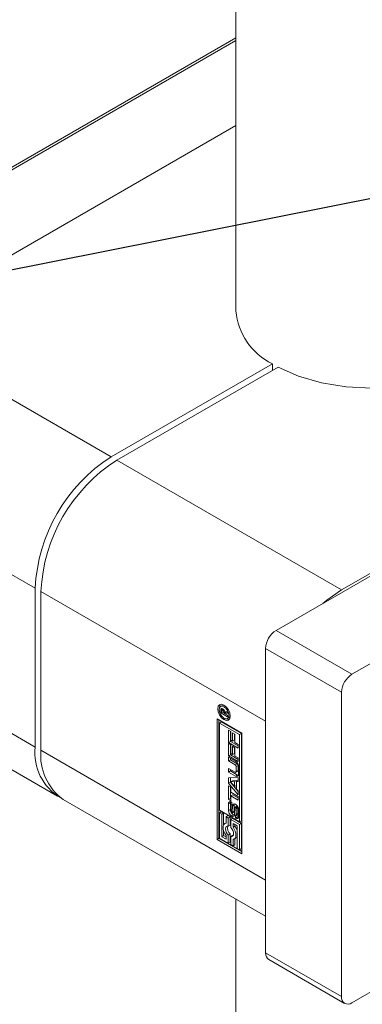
# Model space of a CAD drawing. Header units: millimetres. Extents: x 450 to 25135, y 150 to 17673.
# Tile 42 of 256: x 4294 to 4358, y 5090 to 5273. Entities that reach past the tile are written whole.
import ezdxf

# ---------------------------------------------------------------- set-up
doc = ezdxf.new("R2010")
doc.units = ezdxf.units.MM
doc.linetypes.add('SLD-Continua', pattern=[0])
doc.layers.add('COTAS', color=1, linetype='SLD-Continua')
doc.styles.get("Standard").update_dxf_attribs({"font": 'ARIALN.TTF'})
doc.dimstyles.new('SLDDIMSTYLE0', dxfattribs={"dimtxt": 0.18, "dimasz": 105, "dimexe": 0, "dimexo": 0.0625, "dimgap": 0, "dimtad": 0, "dimtih": 1, "dimtoh": 1, "dimdec": 0, "dimrnd": 1e-09, "dimzin": 0, "dimdsep": 46, "dimtxsty": 'Standard', "dimsah": 1, "dimcen": 0.09, "dimadec": 0, "dimazin": 0, "dimtfac": 105, "dimtdec": 0, "dimtofl": 0, "dimtmove": 0, "dimatfit": 3, "dimfxl": 1, "dimfrac": 2, "dimtolj": 1, "dimtzin": 0, "dimarcsym": 0})

msp = doc.modelspace()

# ---------------------------------------------------------------- linework, layer by layer
at = {"color": 7, "linetype": 'SLD-Continua', "lineweight": 18, "ltscale": 30}
for p, q in [((4334.32, 6227.12), (4334.32, 5219.2)), ((4334.32, 5109.51), (4334.32, 2565.45))]:
    msp.add_line(p, q, dxfattribs=at)
at = {"layer": 'COTAS', "linetype": 'SLD-Continua', "lineweight": 18, "ltscale": 30}
for p, q in [((4334.32, 5269.57), (4240.88, 5215.63)), ((4334.32, 5270.09), (4255.02, 5224.31)), ((4334.32, 5253.76), (4269.16, 5216.14)), ((4461.67, 5228.8), (4341.82, 5159.61)), ((4449.47, 5222.27), (4354.01, 5167.16)), ((4475.81, 5220.63), (4355.96, 5151.44)), ((4269.16, 5216.14), (4311.06, 5191.96)), ((4311.06, 5191.96), (4341.12, 5209.31)), ((4342.18, 5208.7), (4312.12, 5191.34)), ((4341.12, 5208.09), (4341.12, 5209.31)), ((4255.02, 5191.65), (4296.92, 5167.46)), ((4354.01, 5167.16), (4312.12, 5191.34)), ((4296.92, 5137.86), (4296.92, 5167.46)), ((4339.87, 5142.66), (4297.98, 5166.85)), ((4297.98, 5166.85), (4297.98, 5137.25)), ((4255.02, 5162.05), (4296.92, 5137.86)), ((4355.96, 5151.44), (4341.82, 5159.61)), ((4475.81, 5159.39), (4355.96, 5090.2)), ((4354.01, 5148.07), (4339.87, 5156.24)), ((4339.87, 5156.24), (4339.87, 5099.49)), ((4259.16, 5152.89), (4301.06, 5128.71)), ((4354.01, 5148.07), (4354.01, 5091.33)), ((4331.82, 5145.63), (4331.46, 5145.43)), ((4331.84, 5144.93), (4331.49, 5144.72)), ((4331.49, 5144.24), (4331.49, 5144.72)), ((4331.73, 5144.39), (4331.49, 5144.24)), ((4332.75, 5143.51), (4331.49, 5144.24)), ((4331.76, 5145.05), (4331.51, 5144.91)), ((4331.7, 5144.59), (4331.69, 5144.55)), ((4331.69, 5144.55), (4331.69, 5144.52)), ((4331.69, 5144.52), (4331.69, 5144.41)), ((4331.69, 5144.41), (4332.11, 5144.17)), ((4332.03, 5144.89), (4331.75, 5144.73)), ((4332.06, 5145.69), (4331.82, 5145.63)), ((4332.05, 5144.87), (4331.82, 5144.74)), ((4331.84, 5144.78), (4331.84, 5144.93)), ((4332.09, 5144.82), (4331.89, 5144.71)), ((4332.1, 5144.81), (4331.91, 5144.7)), ((4332.2, 5144.63), (4332.05, 5144.54)), ((4332.34, 5145.51), (4332.1, 5145.37)), ((4332.46, 5144.44), (4332.11, 5144.24)), ((4332.46, 5144.38), (4332.11, 5144.17)), ((4332.11, 5144.17), (4332.11, 5144.24)), ((4332.52, 5144.34), (4332.16, 5144.14)), ((4332.75, 5144.18), (4332.16, 5144.14)), ((4332.16, 5144.14), (4332.75, 5143.8)), ((4332.27, 5144.2), (4332.21, 5144.23)), ((4332.26, 5144.43), (4332.75, 5144.52)), ((4332.46, 5144.44), (4332.46, 5144.47)), ((4332.46, 5144.38), (4332.46, 5144.44)), ((4332.75, 5144.36), (4332.52, 5144.34)), ((4332.75, 5144.52), (4332.75, 5144.18)), ((4330.81, 5143.1), (4335.45, 5140.42)), ((4330.81, 5120.64), (4330.81, 5143.1)), ((4331.17, 5142.89), (4331.17, 5120.85)), ((4331.25, 5142.34), (4331.6, 5142.54)), ((4331.25, 5142.34), (4331.25, 5126.1)), ((4335.02, 5140.17), (4331.25, 5142.34)), ((4335.37, 5140.37), (4331.6, 5142.54)), ((4332.43, 5143.16), (4332.1, 5142.97)), ((4332.74, 5143.21), (4333.1, 5143.42)), ((4332.75, 5143.8), (4332.75, 5143.51)), ((4333.1, 5143.42), (4333.27, 5143.6)), ((4339.87, 5113.06), (4339.87, 5142.66)), ((4332.94, 5141.03), (4333.39, 5140.77)), ((4332.94, 5138.72), (4332.94, 5141.03)), ((4333.29, 5138.92), (4333.29, 5140.82)), ((4333.39, 5140.77), (4333.39, 5139.14)), ((4333.7, 5140.51), (4334.15, 5140.25)), ((4333.7, 5138.96), (4333.7, 5140.51)), ((4334.05, 5139.17), (4334.05, 5140.31)), ((4334.15, 5140.25), (4334.15, 5138.71)), ((4335.37, 5140.37), (4335.02, 5140.17)), ((4335.37, 5124.13), (4335.37, 5140.37)), ((4335.45, 5140.42), (4335.45, 5117.96)), ((4333.29, 5138.92), (4332.94, 5138.72)), ((4334.77, 5137.66), (4332.94, 5138.72)), ((4332.94, 5138.52), (4333.39, 5138.26)), ((4332.94, 5136.21), (4332.94, 5138.52)), ((4334.77, 5138.07), (4333.29, 5138.92)), ((4333.39, 5139.14), (4333.7, 5138.96)), ((4334.05, 5139.17), (4333.7, 5138.96)), ((4334.15, 5138.71), (4334.77, 5138.35)), ((4335.02, 5123.92), (4335.02, 5140.17)), ((4339.87, 5113.06), (4297.98, 5137.25)), ((4333.29, 5136.41), (4333.29, 5138.31)), ((4333.39, 5138.26), (4333.39, 5136.63)), ((4333.39, 5136.63), (4333.7, 5136.45)), ((4333.7, 5138), (4334.15, 5137.74)), ((4333.7, 5136.45), (4333.7, 5138)), ((4334.05, 5136.66), (4333.7, 5136.45)), ((4334.05, 5136.66), (4334.05, 5137.8)), ((4334.15, 5137.74), (4334.15, 5136.19)), ((4334.77, 5138.35), (4334.77, 5137.66)), ((4333.29, 5136.41), (4332.94, 5136.21)), ((4334.77, 5135.15), (4332.94, 5136.21)), ((4332.94, 5135.97), (4334.26, 5135.2)), ((4332.94, 5135.28), (4332.94, 5135.97)), ((4333.29, 5135.48), (4332.94, 5135.28)), ((4334.2, 5134.55), (4332.94, 5135.28)), ((4334.77, 5135.56), (4333.29, 5136.41)), ((4333.29, 5135.48), (4333.29, 5135.76)), ((4334.55, 5134.76), (4333.29, 5135.48)), ((4334.15, 5136.19), (4334.77, 5135.83)), ((4334.55, 5134.76), (4334.2, 5134.55)), ((4334.77, 5135.83), (4334.77, 5135.15)), ((4332.94, 5133.89), (4334.2, 5133.16)), ((4332.94, 5133.2), (4332.94, 5133.89)), ((4333.29, 5133.4), (4332.94, 5133.2)), ((4334.26, 5132.43), (4332.94, 5133.2)), ((4333.29, 5133.4), (4333.29, 5133.68)), ((4334.61, 5132.64), (4333.29, 5133.4)), ((4334.32, 5133.15), (4334.68, 5133.35)), ((4334.73, 5134.44), (4334.38, 5134.24)), ((4334.38, 5133.27), (4334.38, 5134.24)), ((4334.73, 5133.47), (4334.38, 5133.27)), ((4334.73, 5133.47), (4334.73, 5134.44)), ((4334.83, 5134.22), (4334.83, 5132.76)), ((4332.94, 5132.11), (4334.77, 5132.17)), ((4332.94, 5131.11), (4332.94, 5132.11)), ((4333.29, 5131.31), (4332.94, 5131.11)), ((4334.77, 5128.93), (4332.94, 5131.11)), ((4333.29, 5131.31), (4333.29, 5132.12)), ((4334.77, 5129.56), (4333.29, 5131.31)), ((4333.69, 5131.58), (4333.34, 5131.38)), ((4334.06, 5131.41), (4333.34, 5131.38)), ((4333.34, 5131.38), (4334.06, 5130.51)), ((4334.42, 5131.62), (4333.69, 5131.58)), ((4334.42, 5131.62), (4334.06, 5131.41)), ((4334.06, 5130.51), (4334.06, 5131.41)), ((4334.61, 5132.64), (4334.26, 5132.43)), ((4334.42, 5130.71), (4334.42, 5131.62)), ((4334.77, 5131.6), (4334.46, 5131.42)), ((4334.77, 5131.44), (4334.46, 5131.42)), ((4334.46, 5131.42), (4334.46, 5130.03)), ((4334.77, 5132.17), (4334.77, 5131.44)), ((4332.94, 5130.64), (4333.39, 5130.38)), ((4332.94, 5128.08), (4332.94, 5130.64)), ((4333.29, 5128.28), (4333.29, 5130.44)), ((4333.39, 5130.38), (4333.39, 5129.45)), ((4333.39, 5129.45), (4334.77, 5128.65)), ((4334.42, 5130.71), (4334.06, 5130.51)), ((4334.46, 5130.03), (4334.77, 5129.67)), ((4334.77, 5129.67), (4334.77, 5128.93)), ((4302.12, 5128.09), (4339.87, 5106.3)), ((4333.29, 5128.28), (4332.94, 5128.08)), ((4333.39, 5127.82), (4332.94, 5128.08)), ((4333.29, 5127.48), (4332.94, 5127.27)), ((4333.39, 5128.23), (4333.29, 5128.28)), ((4333.29, 5126.21), (4333.29, 5127.48)), ((4333.74, 5128.96), (4333.39, 5128.76)), ((4333.39, 5128.76), (4333.39, 5127.82)), ((4334.77, 5127.96), (4333.39, 5128.76)), ((4333.54, 5127.59), (4333.54, 5127.06)), ((4334.77, 5128.37), (4333.74, 5128.96)), ((4334.77, 5128.65), (4334.77, 5127.96)), ((4331.25, 5126.1), (4335.02, 5123.92)), ((4331.6, 5125.8), (4331.25, 5125.59)), ((4331.69, 5125.34), (4331.25, 5125.59)), ((4331.25, 5125.59), (4331.25, 5120.9)), ((4332.04, 5125.54), (4331.6, 5125.8)), ((4332.04, 5125.54), (4331.69, 5125.34)), ((4332.04, 5123.34), (4332.04, 5125.54)), ((4332.94, 5126.01), (4332.94, 5127.27)), ((4333.29, 5126.21), (4332.94, 5126.01)), ((4333.42, 5126.9), (4333.42, 5125.82)), ((4333.54, 5127.1), (4333.48, 5127.06)), ((4333.54, 5127.1), (4333.5, 5127.07)), ((4333.59, 5125.52), (4333.95, 5125.73)), ((4333.98, 5125.76), (4333.63, 5125.56)), ((4333.65, 5125.69), (4333.68, 5126.86)), ((4334.01, 5125.89), (4333.65, 5125.69)), ((4334, 5125.83), (4333.65, 5125.63)), ((4334.03, 5127.07), (4333.68, 5126.86)), ((4334.01, 5125.89), (4334.03, 5127.07)), ((4334.11, 5126.52), (4334.09, 5125.35)), ((4334.53, 5126.88), (4334.18, 5126.67)), ((4334.23, 5126.67), (4334.58, 5126.87)), ((4334.62, 5126.82), (4334.28, 5126.62)), ((4334.68, 5126.71), (4334.33, 5126.51)), ((4334.71, 5126.57), (4334.35, 5126.37)), ((4334.35, 5125.29), (4334.35, 5126.37)), ((4334.71, 5125.49), (4334.71, 5126.57)), ((4334.83, 5126.18), (4334.83, 5124.92)), ((4331.69, 5121.15), (4331.69, 5125.34)), ((4332.48, 5123.73), (4332.29, 5123.62)), ((4332.83, 5125.09), (4332.48, 5124.88)), ((4332.48, 5124.88), (4332.48, 5123.69)), ((4332.91, 5124.63), (4332.48, 5124.88)), ((4333.27, 5124.84), (4332.83, 5125.09)), ((4333.27, 5124.84), (4332.91, 5124.63)), ((4332.91, 5123.11), (4332.91, 5124.63)), ((4333.27, 5123.32), (4333.27, 5124.84)), ((4333.7, 5124.58), (4333.35, 5124.38)), ((4333.35, 5124.38), (4333.35, 5122.86)), ((4335.02, 5123.42), (4333.35, 5124.38)), ((4333.86, 5125.22), (4333.51, 5125.01)), ((4333.53, 5125.53), (4333.53, 5125.53)), ((4335.37, 5123.62), (4333.7, 5124.58)), ((4334.23, 5125.13), (4334.24, 5125.12)), ((4334.23, 5124.61), (4334.23, 5125.13)), ((4334.58, 5124.81), (4334.23, 5124.61)), ((4334.61, 5124.79), (4334.25, 5124.59)), ((4334.3, 5125.12), (4334.65, 5125.33)), ((4334.66, 5125.34), (4334.31, 5125.13)), ((4334.7, 5125.4), (4334.34, 5125.2)), ((4334.71, 5125.49), (4334.35, 5125.29)), ((4334.58, 5124.81), (4334.58, 5125.29)), ((4335.02, 5123.92), (4335.37, 5124.13)), ((4332.04, 5121.35), (4332.04, 5122.23)), ((4333.27, 5123.32), (4332.91, 5123.11)), ((4333.79, 5122.93), (4333.79, 5123.62)), ((4333.79, 5123.62), (4334.58, 5123.17)), ((4334.14, 5123.13), (4333.79, 5122.93)), ((4334.14, 5123.13), (4334.14, 5123.42)), ((4334.58, 5123.17), (4334.58, 5118.97)), ((4335.37, 5123.62), (4335.02, 5123.42)), ((4335.02, 5118.72), (4335.02, 5123.42)), ((4335.37, 5118.93), (4335.37, 5123.62)), ((4331.17, 5120.85), (4330.81, 5120.64)), ((4335.45, 5117.96), (4330.81, 5120.64)), ((4335.45, 5118.37), (4331.17, 5120.85)), ((4331.25, 5120.9), (4332.91, 5119.93)), ((4332.04, 5121.35), (4331.69, 5121.15)), ((4332.48, 5120.69), (4331.69, 5121.15)), ((4332.48, 5121.1), (4332.04, 5121.35)), ((4332.48, 5121.39), (4332.48, 5120.69)), ((4333.27, 5121.66), (4332.91, 5121.45)), ((4332.91, 5119.93), (4332.91, 5121.45)), ((4333.27, 5120.14), (4332.91, 5119.93)), ((4333.27, 5120.14), (4333.27, 5121.66)), ((4333.7, 5121.4), (4333.35, 5121.2)), ((4333.35, 5121.2), (4333.35, 5119.68)), ((4333.81, 5121.39), (4333.7, 5121.4)), ((4333.79, 5119.43), (4333.79, 5120.63)), ((4333.98, 5120.7), (4334.33, 5120.9)), ((4334.14, 5119.63), (4334.14, 5120.79)), ((4333.35, 5119.68), (4333.79, 5119.43)), ((4334.14, 5119.63), (4333.79, 5119.43)), ((4334.58, 5118.97), (4335.02, 5118.72)), ((4335.37, 5118.93), (4335.02, 5118.72)), ((4354.01, 5091.33), (4339.87, 5099.49)), ((4340.44, 5098.23), (4354.58, 5090.07))]:
    msp.add_line(p, q, dxfattribs=at)
at = {"layer": 'COTAS', "linetype": 'SLD-Continua', "lineweight": 18, "ltscale": 30, "flags": 128}
for points in [[(4384.32, 5219.2), (4384.32, 5218.99), (4383.78, 5216.23), (4382.34, 5213.58), (4380.05, 5211.14), (4377, 5209), (4373.29, 5207.24), (4369.06, 5205.91), (4364.47, 5205.08), (4359.69, 5204.77), (4354.9, 5205), (4350.27, 5205.75), (4345.98, 5207), (4342.18, 5208.7)], [(4350.51, 5164.62), (4351.26, 5165.25), (4354.01, 5167.16)], [(4332.1, 5142.97), (4331.65, 5143.33), (4331.27, 5143.84), (4331.02, 5144.43), (4330.93, 5145), (4331.02, 5145.46), (4331.27, 5145.75), (4331.65, 5145.83), (4332.1, 5145.67)], [(4331.29, 5145.24), (4331.37, 5145.67), (4331.47, 5145.82)], [(4332.1, 5145.37), (4331.76, 5145.49), (4331.46, 5145.43), (4331.27, 5145.2), (4331.2, 5144.84), (4331.27, 5144.4), (4331.46, 5143.95), (4331.76, 5143.55), (4332.1, 5143.27)], [(4332.1, 5145.67), (4332.55, 5145.31), (4332.93, 5144.8), (4333.18, 5144.21), (4333.27, 5143.64), (4333.18, 5143.18), (4332.93, 5142.89), (4332.55, 5142.81), (4332.1, 5142.97)], [(4332.1, 5143.27), (4332.45, 5143.15), (4332.74, 5143.21), (4332.94, 5143.44), (4333.01, 5143.8), (4332.94, 5144.24), (4332.74, 5144.69), (4332.45, 5145.09), (4332.1, 5145.37)], [(4333.09, 5143.02), (4332.9, 5143.02), (4332.49, 5143.15)], [(4334.61, 5132.64), (4334.72, 5132.59), (4334.8, 5132.57)], [(4333.32, 5127.68), (4333.3, 5127.6), (4333.29, 5127.48)], [(4334.07, 5127.25), (4334.05, 5127.19), (4334.03, 5127.07)], [(4333.53, 5125.53), (4333.53, 5125.53), (4333.53, 5125.53), (4333.53, 5125.53), (4333.53, 5125.53), (4333.53, 5125.53), (4333.53, 5125.53), (4333.53, 5125.53)], [(4333.86, 5125.22), (4333.98, 5125.17), (4334.05, 5125.15)], [(4334.61, 5124.79), (4334.72, 5124.74), (4334.8, 5124.72)], [(4332.48, 5123.69), (4332.25, 5123.6), (4332.08, 5123.42), (4331.98, 5123.16), (4331.94, 5122.85), (4331.98, 5122.49), (4332.08, 5122.11), (4332.25, 5121.74), (4332.48, 5121.39)], [(4332.91, 5121.45), (4332.7, 5121.7), (4332.53, 5121.99), (4332.42, 5122.3), (4332.38, 5122.59), (4332.42, 5122.84), (4332.53, 5123.02), (4332.7, 5123.12), (4332.91, 5123.11)], [(4333.35, 5122.86), (4333.57, 5122.62), (4333.74, 5122.32), (4333.85, 5122.02), (4333.88, 5121.72), (4333.85, 5121.47), (4333.74, 5121.29), (4333.57, 5121.2), (4333.35, 5121.2)], [(4333.79, 5120.63), (4334.01, 5120.72), (4334.18, 5120.9), (4334.29, 5121.15), (4334.33, 5121.47), (4334.29, 5121.83), (4334.18, 5122.2), (4334.01, 5122.58), (4333.79, 5122.93)], [(4339.87, 5099.49), (4339.91, 5099.07), (4340.02, 5098.72), (4340.2, 5098.43), (4340.44, 5098.23), (4340.44, 5098.23)]]:
    msp.add_lwpolyline(points, dxfattribs=at)
at = {"layer": 'COTAS', "linetype": 'SLD-Continua', "lineweight": 18, "ltscale": 900}
for centre, radius, start, end in [((4346.51, 5220.3), 12.24, 185.1267, 243.8716), ((4327.62, 5166.06), 30.74, 122.606, 177.394), ((4328.68, 5165.45), 30.74, 122.6052, 177.3948), ((4344.09, 5156.05), 4.23, 122.5977, 177.3995), ((4358.24, 5147.88), 4.23, 122.605, 177.3923), ((4332.15, 5144.72), 0.661, 163.9975, 179.9528), ((4331.72, 5144.85), 0.211, 117.0417, 165.4844), ((4331.71, 5144.79), 0.264, 54.9513, 110.7816), ((4332, 5144.57), 0.307, 154.5003, 176.9777), ((4331.79, 5144.67), 0.078, 66.4248, 149.873), ((4331.72, 5144.43), 0.328, 59.7937, 72.2326), ((4332.57, 5144.93), 0.726, 172.4689, 179.7553), ((4331.61, 5144.57), 0.513, 56.419, 60.0191), ((4331.93, 5145.04), 0.06, 236.6526, 241.9479), ((4331.1, 5143.42), 1.51, 57.676, 58.608), ((4331.53, 5144.39), 0.705, 38.3783, 58.8914), ((4331.69, 5144.37), 0.388, 25.1625, 56.2361), ((4331.35, 5144.24), 0.754, 359.9194, 23.2818), ((4331.43, 5144.29), 0.845, 9.9141, 39.2969), ((4306.5, 5136.74), 9.65, 173.3065, 239.512), ((4308.14, 5136.33), 10.21, 174.8442, 233.8422), ((4333.6, 5134.17), 1.23, 2.5984, 57.3855), ((4334.34, 5134.42), 0.393, 2.5357, 57.4684), ((4333.98, 5134.22), 0.395, 2.7011, 57.2794), ((4334.27, 5133.25), 0.112, 230.9166, 9.15), ((4334.6, 5133.46), 0.129, 305.6472, 5.6735), ((4334.48, 5132.71), 0.349, 230.777, 9.2315), ((4333.29, 5127.33), 0.355, 50.7973, 189.1934), ((4333.1, 5126.89), 0.823, 57.7639, 60.1368), ((4334.18, 5126.07), 1.25, 182.613, 237.3963), ((4334.45, 5126.25), 1.16, 181.8728, 209.0631), ((4333.82, 5126.9), 0.399, 169.1372, 180.2948), ((4333.9, 5125.82), 0.483, 180.0138, 192.432), ((4333.6, 5126.94), 0.181, 148.7577, 170.0106), ((4333.85, 5125.8), 0.433, 191.3741, 206.9241), ((4333.51, 5127.01), 0.0647, 101.0663, 153.7444), ((4333.62, 5125.67), 0.164, 203.8815, 237.6317), ((4333.5, 5127.01), 0.0646, 56.8953, 98.1286), ((4333.55, 5125.6), 0.0842, 294.5419, 333.7479), ((4333.41, 5125.67), 0.245, 333.575, 349.8665), ((4333.17, 5125.7), 0.481, 351.3544, 358.8008), ((4334.03, 5126.91), 0.353, 50.4726, 187.1285), ((4333.91, 5125.8), 0.0834, 300.4929, 334.2478), ((4333.78, 5125.87), 0.224, 332.8007, 350.6408), ((4333.55, 5125.9), 0.459, 350.8966, 358.6898), ((4334.42, 5126.5), 0.305, 156.7167, 177.1995), ((4334.24, 5126.58), 0.109, 123.7323, 157.0753), ((4334.2, 5126.62), 0.0547, 53.8554, 118.5552), ((4334.15, 5126.53), 0.156, 33.2402, 58.3636), ((4333.58, 5126.13), 1.25, 2.6067, 57.3769), ((4333.97, 5126.41), 0.38, 14.872, 33.4759), ((4333.84, 5126.36), 0.517, 0.4222, 16.0948), ((4334.55, 5126.83), 0.0497, 59.8862, 117.2496), ((4334.19, 5126.57), 0.518, 0.4493, 14.1938), ((4333.74, 5125.29), 0.355, 230.8489, 9.5642), ((4333.57, 5125.57), 0.0574, 234.9035, 290.7677), ((4334.45, 5126.17), 1.12, 215.3018, 238.3344), ((4334.53, 5125.08), 0.567, 237.3278, 240.3535), ((4334.27, 5125.18), 0.0697, 240.1636, 269.4113), ((4334.48, 5124.87), 0.355, 230.8129, 9.2258), ((4334.27, 5125.17), 0.0611, 275.7604, 317.719), ((4334.19, 5125.23), 0.158, 320.1849, 347.405), ((4333.97, 5125.29), 0.381, 346.9565, 0.3632), ((4334.89, 5125.29), 0.567, 237.3278, 240.3535), ((4334.63, 5125.37), 0.0493, 298.2082, 320.2431), ((4334.55, 5125.44), 0.154, 319.8532, 347.7368), ((4334.35, 5125.49), 0.362, 346.5881, 0.7103), ((4334.09, 5122.72), 1.35, 162.4957, 232.1747), ((4331.89, 5121.44), 2.82, 17.5724, 36.9267), ((4334.01, 5121.44), 0.623, 300.6624, 335.1327), ((4355.2, 5091.13), 1.2, 170.7871, 309.2025)]:
    msp.add_arc(centre, radius, start, end, dxfattribs=at)

# ---------------------------------------------------------------- leaders
at = {"layer": 'COTAS', "ltscale": 30}
msp.add_leader([(4127.36, 5193.91), (6318.55, 5630.91)], dimstyle='SLDDIMSTYLE0', dxfattribs=at)

doc.saveas('drawing.dxf')
